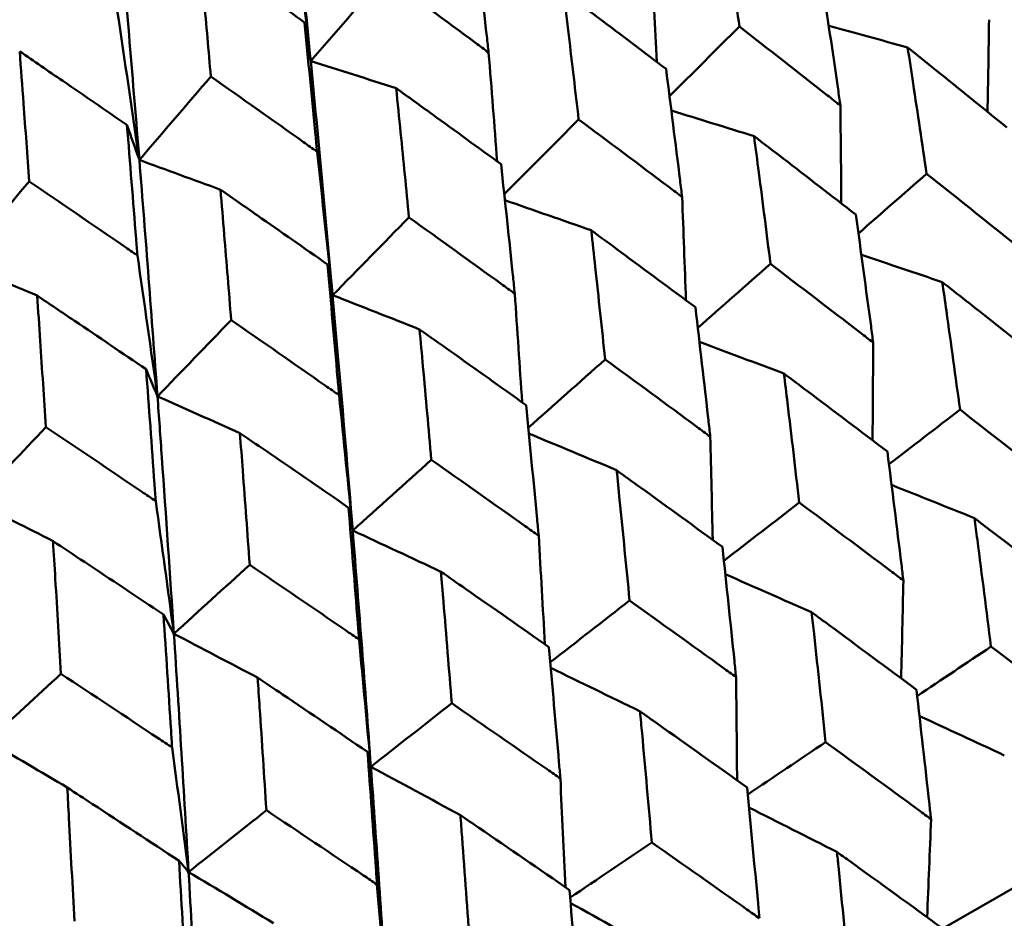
# Model space of a CAD drawing. Header units: millimetres. Extents: x 563 to 2732, y 83 to 2094.
# Tile 40 of 74: x 993.3 to 998.24, y 164.42 to 168.92. Entities that reach past the tile are written whole.
import ezdxf

# ---------------------------------------------------------------- set-up
doc = ezdxf.new("R2010")
doc.units = ezdxf.units.MM
doc.header["$LTSCALE"] = 10
doc.layers.add('Widoczne (ISO)', color=7, linetype='Continuous', lineweight=50)

msp = doc.modelspace()

# ---------------------------------------------------------------- linework, layer by layer
at = {"layer": 'Widoczne (ISO)'}
msp.add_line((998.312, 164.5892), (997.9284, 164.3677), dxfattribs=at)
msp.add_circle((1001.597, 132.9621), 50, dxfattribs=at)
for points in [[(994.7611, 168.7129), (994.723, 169.1027), (994.6832, 169.4915), (994.6418, 169.8793)], [(994.6723, 169.4722), (994.7027, 169.2189), (994.7323, 168.9657), (994.7611, 168.7129)], [(993.9026, 168.2172), (993.8709, 168.6107), (993.8378, 169.0034), (993.8032, 169.3952)], [(996.4689, 169.2261), (996.4779, 169.0534), (996.4865, 168.8808), (996.4948, 168.7084)], [(994.7611, 168.7129), (994.8846, 168.8545), (995.0081, 168.9962), (995.1316, 169.1379)], [(993.792, 168.964), (993.8296, 168.7148), (993.8665, 168.4658), (993.9026, 168.2172)], [(998.16, 168.9196), (998.1577, 168.7657), (998.1552, 168.6118), (998.1523, 168.458)], [(994.7611, 168.7129), (994.7508, 168.7773), (994.7404, 168.8417), (994.7299, 168.9061)], [(996.5588, 168.5367), (996.6756, 168.6529), (996.7923, 168.7692), (996.9091, 168.8854)], [(997.7519, 168.7808), (997.6202, 168.817), (997.4885, 168.8531), (997.3568, 168.8891)], [(995.6527, 168.7549), (995.6673, 168.5731), (995.6816, 168.3914), (995.6954, 168.2099)], [(994.871, 167.5399), (994.836, 167.9318), (994.7994, 168.3228), (994.7611, 168.7129)], [(995.1896, 168.5764), (995.0467, 168.6221), (994.9039, 168.6676), (994.7611, 168.7129)], [(993.9026, 168.2172), (994.022, 168.3565), (994.1414, 168.4958), (994.2608, 168.6352)], [(997.4151, 168.4896), (997.4169, 168.3262), (997.4184, 168.1629), (997.4195, 167.9998)], [(995.731, 168.0456), (995.8551, 168.1705), (995.9793, 168.2954), (996.1035, 168.4203)], [(996.9825, 168.3365), (996.8443, 168.3793), (996.7061, 168.4219), (996.568, 168.4644)], [(993.9026, 168.2172), (993.8819, 168.2756), (993.8612, 168.3341), (993.8404, 168.3925)], [(994.7929, 168.2585), (994.8196, 168.0187), (994.8457, 167.7792), (994.871, 167.5399)], [(993.9934, 167.0332), (993.9646, 167.4286), (993.9343, 167.8233), (993.9026, 168.2172)], [(994.3093, 168.0682), (994.1737, 168.118), (994.0381, 168.1677), (993.9026, 168.2172)], [(997.5053, 167.8494), (997.6192, 167.9489), (997.7332, 168.0485), (997.8471, 168.1481)], [(993.0066, 167.6999), (993.1213, 167.8365), (993.236, 167.9731), (993.3507, 168.1098)], [(996.6219, 168.0316), (996.6287, 167.8591), (996.635, 167.6867), (996.6411, 167.5144)], [(996.1663, 167.8653), (996.0223, 167.9155), (995.8782, 167.9656), (995.7342, 168.0154)], [(994.871, 167.5399), (994.9985, 167.6698), (995.126, 167.7997), (995.2535, 167.9296)], [(993.893, 167.7389), (993.9271, 167.5034), (993.9606, 167.2682), (993.9934, 167.0332)], [(997.9256, 167.6054), (997.7904, 167.6512), (997.6552, 167.6968), (997.5201, 167.7422)], [(993.3905, 167.5377), (993.2625, 167.592), (993.1345, 167.646), (993.0066, 167.6999)], [(994.871, 167.5399), (994.8625, 167.5913), (994.8539, 167.6426), (994.8453, 167.6939)], [(996.7006, 167.3758), (996.822, 167.4827), (996.9434, 167.5895), (997.0647, 167.6964)], [(995.3065, 167.3689), (995.1613, 167.4261), (995.0162, 167.4831), (994.871, 167.5399)], [(995.7835, 167.5476), (995.7962, 167.3661), (995.8085, 167.1847), (995.8204, 167.0035)], [(993.9934, 167.0332), (994.1165, 167.1605), (994.2395, 167.2878), (994.3626, 167.4152)], [(997.1324, 167.1474), (996.9912, 167.2005), (996.85, 167.2534), (996.7088, 167.3061)], [(997.5793, 167.3029), (997.5785, 167.1395), (997.5774, 166.9761), (997.576, 166.8129)], [(995.8513, 166.876), (995.9797, 166.9901), (996.1081, 167.1041), (996.2365, 167.2182)], [(993.9934, 167.0332), (993.9745, 167.0786), (993.9556, 167.1239), (993.9366, 167.1692)], [(994.9033, 167.0393), (994.9266, 166.8131), (994.9494, 166.5871), (994.9715, 166.3614)], [(994.4066, 166.8493), (994.2688, 166.9108), (994.1311, 166.9721), (993.9934, 167.0332)], [(997.6584, 166.6931), (997.7771, 166.7843), (997.8958, 166.8755), (998.0145, 166.9667)], [(993.0801, 166.5059), (993.1981, 166.6303), (993.3161, 166.7547), (993.4342, 166.8792)], [(996.294, 166.6634), (996.1474, 166.7248), (996.0008, 166.786), (995.8542, 166.8469)], [(996.7631, 166.8317), (996.7675, 166.6592), (996.7716, 166.4869), (996.7753, 166.3146)], [(994.9715, 166.3614), (995.1029, 166.4794), (995.2342, 166.5974), (995.3655, 166.7154)], [(998.0871, 166.4233), (997.9486, 166.4789), (997.81, 166.5344), (997.6715, 166.5896)], [(993.47, 166.3086), (993.34, 166.3746), (993.21, 166.4403), (993.0801, 166.5059)], [(993.9845, 166.5089), (994.0155, 166.2871), (994.0459, 166.0655), (994.0757, 165.8442)], [(996.8313, 166.2098), (996.9571, 166.307), (997.0829, 166.4043), (997.2088, 166.5015)], [(994.9715, 166.3614), (994.9646, 166.3996), (994.9576, 166.4377), (994.9507, 166.4758)], [(995.0626, 165.1783), (995.0338, 165.5735), (995.0034, 165.968), (994.9715, 166.3614)], [(995.4137, 166.1552), (995.2663, 166.2241), (995.1189, 166.2929), (994.9715, 166.3614)], [(995.9033, 166.3353), (995.914, 166.1539), (995.9243, 165.9727), (995.9343, 165.7916)], [(994.0757, 165.8442), (994.2022, 165.9594), (994.3288, 166.0746), (994.4554, 166.1899)], [(997.2709, 165.9521), (997.1268, 166.0158), (996.9826, 166.0793), (996.8385, 166.1425)], [(997.7306, 166.1113), (997.7272, 165.9477), (997.7234, 165.7842), (997.7194, 165.6209)], [(995.9613, 165.7014), (996.0938, 165.8045), (996.2262, 165.9076), (996.3587, 166.0107)], [(994.0757, 165.8442), (994.0583, 165.8763), (994.041, 165.9085), (994.0236, 165.9406)], [(994.1494, 164.6511), (994.1262, 165.0496), (994.1017, 165.4473), (994.0757, 165.8442)], [(994.495, 165.6247), (994.3552, 165.6981), (994.2154, 165.7713), (994.0757, 165.8442)], [(995.0033, 165.8157), (995.0236, 165.603), (995.0433, 165.3905), (995.0626, 165.1783)], [(997.7994, 165.5322), (997.9228, 165.6148), (998.0461, 165.6974), (998.1695, 165.7801)], [(996.4111, 165.4557), (996.262, 165.5285), (996.1129, 165.6011), (995.9638, 165.6734)], [(993.1459, 165.3074), (993.2671, 165.4195), (993.3883, 165.5317), (993.5095, 165.6438)], [(996.8922, 165.6273), (996.8943, 165.4547), (996.8961, 165.2824), (996.8975, 165.1102)], [(995.0626, 165.1783), (995.1976, 165.2843), (995.3326, 165.3903), (995.4677, 165.4963)], [(998.2363, 165.2355), (998.0945, 165.3013), (997.9527, 165.3669), (997.811, 165.4322)], [(993.5415, 165.0742), (993.4096, 165.1522), (993.2777, 165.2299), (993.1459, 165.3074)], [(994.0668, 165.275), (994.0948, 165.0667), (994.1223, 164.8587), (994.1494, 164.6511)], [(996.9508, 165.0395), (997.0809, 165.1269), (997.211, 165.2144), (997.3412, 165.3018)], [(995.0626, 165.1783), (995.057, 165.2031), (995.0515, 165.228), (995.0459, 165.2528)], [(995.1442, 163.9915), (995.1186, 164.3878), (995.0914, 164.7835), (995.0626, 165.1783)], [(995.5112, 164.9361), (995.3616, 165.0171), (995.2121, 165.0978), (995.0626, 165.1783)], [(996.0119, 165.119), (996.0207, 164.9376), (996.0291, 164.7564), (996.0371, 164.5754)], [(997.3979, 164.7515), (997.2509, 164.8261), (997.104, 164.9004), (996.9571, 164.9745)], [(994.1494, 164.6511), (994.2793, 164.7541), (994.4092, 164.8572), (994.5392, 164.9602)], [(997.8692, 164.9158), (997.863, 164.752), (997.8565, 164.5883), (997.8497, 164.4248)], [(996.0611, 164.5229), (996.1974, 164.6149), (996.3338, 164.7069), (996.4702, 164.799)], [(994.1494, 164.6511), (994.1334, 164.6699), (994.1174, 164.6887), (994.1014, 164.7075)], [(994.2146, 163.4547), (994.1942, 163.8542), (994.1725, 164.253), (994.1494, 164.6511)], [(994.5746, 164.3954), (994.4328, 164.4809), (994.2911, 164.5661), (994.1494, 164.6511)], [(995.0932, 164.5886), (995.1107, 164.3893), (995.1277, 164.1902), (995.1442, 163.9915)], [(996.5176, 164.2432), (996.3661, 164.3277), (996.2147, 164.4119), (996.0632, 164.4958)]]:
    msp.add_open_spline(points, degree=3, dxfattribs=at)
for points, knots in [([(996.8211, 169.5184), (996.8314, 169.4462), (996.8416, 169.3739), (996.8711, 169.163), (996.8902, 169.0243), (996.9091, 168.8854)], [0.03825175, 0.03825175, 0.03825175, 0.03825175, 0.06160817, 0.06160817, 0.10638617, 0.10638617, 0.10638617, 0.10638617]), ([(995.6527, 168.7549), (995.6496, 168.7822), (995.6465, 168.8094), (995.6221, 169.0233), (995.6005, 169.2098), (995.5784, 169.3959)], [0.07597559, 0.07597559, 0.07597559, 0.07597559, 0.08464777, 0.08464777, 0.14401425, 0.14401425, 0.14401425, 0.14401425]), ([(994.7299, 168.9061), (994.625, 168.981), (994.5199, 169.0558), (994.3442, 169.1804), (994.2736, 169.2303), (994.2031, 169.2802)], [0.02104899, 0.02104899, 0.02104899, 0.02104899, 0.0615671, 0.0615671, 0.08866561, 0.08866561, 0.08866561, 0.08866561]), ([(994.2031, 169.2802), (994.2109, 169.1942), (994.2187, 169.1081), (994.2381, 168.8931), (994.2495, 168.7642), (994.2608, 168.6352)], [0.03448054, 0.03448054, 0.03448054, 0.03448054, 0.06157222, 0.06157222, 0.10209717, 0.10209717, 0.10209717, 0.10209717]), ([(995.1316, 169.1379), (995.2835, 169.0268), (995.4351, 168.9155), (995.6084, 168.7876), (995.6306, 168.7712), (995.6527, 168.7549)], [0.02530969, 0.02530969, 0.02530969, 0.02530969, 0.08465152, 0.08465152, 0.09334823, 0.09334823, 0.09334823, 0.09334823]), ([(997.4151, 168.4896), (997.4112, 168.5168), (997.4073, 168.544), (997.3766, 168.7557), (997.3495, 168.9398), (997.3219, 169.1237)], [0.07138254, 0.07138254, 0.07138254, 0.07138254, 0.08018544, 0.08018544, 0.13983561, 0.13983561, 0.13983561, 0.13983561]), ([(996.5413, 168.6731), (996.4292, 168.7582), (996.3169, 168.8431), (996.1456, 168.9721), (996.0868, 169.0163), (996.0279, 169.0604)], [0.01681985, 0.01681985, 0.01681985, 0.01681985, 0.06159108, 0.06159108, 0.08495433, 0.08495433, 0.08495433, 0.08495433]), ([(996.0279, 169.0604), (996.0368, 168.9874), (996.0455, 168.9143), (996.0708, 168.701), (996.0873, 168.5607), (996.1035, 168.4203)], [0.03825175, 0.03825175, 0.03825175, 0.03825175, 0.06160817, 0.06160817, 0.10638617, 0.10638617, 0.10638617, 0.10638617]), ([(994.7929, 168.2585), (994.7903, 168.2861), (994.7877, 168.3136), (994.7671, 168.5297), (994.7487, 168.718), (994.7299, 168.9061)], [0.07597559, 0.07597559, 0.07597559, 0.07597559, 0.08464777, 0.08464777, 0.14401425, 0.14401425, 0.14401425, 0.14401425]), ([(996.9091, 168.8854), (997.0565, 168.7708), (997.2035, 168.6558), (997.3718, 168.5237), (997.3935, 168.5066), (997.4151, 168.4896)], [0.02053386, 0.02053386, 0.02053386, 0.02053386, 0.08016461, 0.08016461, 0.08898694, 0.08898694, 0.08898694, 0.08898694]), ([(998.2486, 168.3799), (998.1306, 168.4757), (998.0123, 168.5714), (997.8465, 168.7048), (997.7992, 168.7428), (997.7519, 168.7808)], [0.01259731, 0.01259731, 0.01259731, 0.01259731, 0.06159863, 0.06159863, 0.08110666, 0.08110666, 0.08110666, 0.08110666]), ([(997.7519, 168.7808), (997.7611, 168.7208), (997.7702, 168.6609), (997.8022, 168.4501), (997.8248, 168.2992), (997.8471, 168.1481)], [0.04208868, 0.04208868, 0.04208868, 0.04208868, 0.06158988, 0.06158988, 0.11059803, 0.11059803, 0.11059803, 0.11059803]), ([(993.8404, 168.3925), (993.7333, 168.4662), (993.6261, 168.5398), (993.4469, 168.6624), (993.3751, 168.7115), (993.3031, 168.7606)], [0.02104899, 0.02104899, 0.02104899, 0.02104899, 0.0615671, 0.0615671, 0.08866561, 0.08866561, 0.08866561, 0.08866561]), ([(993.3031, 168.7606), (993.3096, 168.6738), (993.3161, 168.5869), (993.332, 168.37), (993.3414, 168.2399), (993.3507, 168.1098)], [0.03448054, 0.03448054, 0.03448054, 0.03448054, 0.06157222, 0.06157222, 0.10209717, 0.10209717, 0.10209717, 0.10209717]), ([(996.6219, 168.0316), (996.6186, 168.0592), (996.6152, 168.0867), (996.5887, 168.3007), (996.5652, 168.487), (996.5413, 168.6731)], [0.07138254, 0.07138254, 0.07138254, 0.07138254, 0.08018544, 0.08018544, 0.13983561, 0.13983561, 0.13983561, 0.13983561]), ([(994.2608, 168.6352), (994.4159, 168.5259), (994.5707, 168.4164), (994.7477, 168.2907), (994.7703, 168.2746), (994.7929, 168.2585)], [0.02530969, 0.02530969, 0.02530969, 0.02530969, 0.08465152, 0.08465152, 0.09334823, 0.09334823, 0.09334823, 0.09334823]), ([(995.7147, 168.1959), (995.6, 168.2794), (995.4851, 168.3628), (995.3099, 168.4896), (995.2498, 168.533), (995.1896, 168.5764)], [0.01681985, 0.01681985, 0.01681985, 0.01681985, 0.06159108, 0.06159108, 0.08495433, 0.08495433, 0.08495433, 0.08495433]), ([(995.1896, 168.5764), (995.197, 168.5026), (995.2044, 168.4287), (995.2259, 168.2132), (995.2398, 168.0715), (995.2535, 167.9296)], [0.03825175, 0.03825175, 0.03825175, 0.03825175, 0.06160817, 0.06160817, 0.10638617, 0.10638617, 0.10638617, 0.10638617]), ([(996.1035, 168.4203), (996.2545, 168.3077), (996.4051, 168.1949), (996.5775, 168.0651), (996.5997, 168.0484), (996.6219, 168.0316)], [0.02053386, 0.02053386, 0.02053386, 0.02053386, 0.08016461, 0.08016461, 0.08898694, 0.08898694, 0.08898694, 0.08898694]), ([(993.893, 167.7389), (993.8908, 167.7667), (993.8886, 167.7945), (993.8714, 168.0125), (993.8561, 168.2026), (993.8404, 168.3925)], [0.07597559, 0.07597559, 0.07597559, 0.07597559, 0.08464777, 0.08464777, 0.14401425, 0.14401425, 0.14401425, 0.14401425]), ([(997.4924, 167.9433), (997.3712, 168.0373), (997.2498, 168.1311), (997.0796, 168.2621), (997.031, 168.2993), (996.9825, 168.3365)], [0.01259731, 0.01259731, 0.01259731, 0.01259731, 0.06159863, 0.06159863, 0.08110666, 0.08110666, 0.08110666, 0.08110666]), ([(996.9825, 168.3365), (996.9905, 168.2759), (996.9984, 168.2152), (997.026, 168.002), (997.0455, 167.8493), (997.0647, 167.6964)], [0.04208868, 0.04208868, 0.04208868, 0.04208868, 0.06158988, 0.06158988, 0.11059803, 0.11059803, 0.11059803, 0.11059803]), ([(995.7835, 167.5476), (995.7807, 167.5754), (995.7778, 167.6032), (995.7552, 167.8195), (995.7352, 168.0078), (995.7147, 168.1959)], [0.07138254, 0.07138254, 0.07138254, 0.07138254, 0.08018544, 0.08018544, 0.13983561, 0.13983561, 0.13983561, 0.13983561]), ([(997.8471, 168.1481), (997.9935, 168.0317), (998.1396, 167.915), (998.3063, 167.7812), (998.3275, 167.7642), (998.3487, 167.7471)], [0.01556037, 0.01556037, 0.01556037, 0.01556037, 0.07555527, 0.07555527, 0.08428623, 0.08428623, 0.08428623, 0.08428623]), ([(993.3507, 168.1098), (993.5087, 168.0022), (993.6664, 167.8944), (993.8469, 167.7706), (993.8699, 167.7547), (993.893, 167.7389)], [0.02530969, 0.02530969, 0.02530969, 0.02530969, 0.08465152, 0.08465152, 0.09334823, 0.09334823, 0.09334823, 0.09334823]), ([(994.8453, 167.6939), (994.7282, 167.7761), (994.6109, 167.8581), (994.4321, 167.9828), (994.3707, 168.0255), (994.3093, 168.0682)], [0.01681985, 0.01681985, 0.01681985, 0.01681985, 0.06159108, 0.06159108, 0.08495433, 0.08495433, 0.08495433, 0.08495433]), ([(994.3093, 168.0682), (994.3155, 167.9936), (994.3217, 167.9191), (994.3396, 167.7015), (994.3512, 167.5584), (994.3626, 167.4152)], [0.03825175, 0.03825175, 0.03825175, 0.03825175, 0.06160817, 0.06160817, 0.10638617, 0.10638617, 0.10638617, 0.10638617]), ([(995.2535, 167.9296), (995.4078, 167.8189), (995.5618, 167.708), (995.7381, 167.5805), (995.7608, 167.564), (995.7835, 167.5476)], [0.02053386, 0.02053386, 0.02053386, 0.02053386, 0.08016461, 0.08016461, 0.08898694, 0.08898694, 0.08898694, 0.08898694]), ([(997.5793, 167.3029), (997.5757, 167.33), (997.572, 167.3571), (997.5435, 167.5708), (997.5182, 167.7572), (997.4924, 167.9433)], [0.06686277, 0.06686277, 0.06686277, 0.06686277, 0.07557848, 0.07557848, 0.13558897, 0.13558897, 0.13558897, 0.13558897]), ([(996.6885, 167.4792), (996.5644, 167.5714), (996.44, 167.6636), (996.2657, 167.7922), (996.216, 167.8288), (996.1663, 167.8653)], [0.01259731, 0.01259731, 0.01259731, 0.01259731, 0.06159863, 0.06159863, 0.08110666, 0.08110666, 0.08110666, 0.08110666]), ([(996.1663, 167.8653), (996.1731, 167.804), (996.1799, 167.7427), (996.2035, 167.5271), (996.2201, 167.3727), (996.2365, 167.2182)], [0.04208868, 0.04208868, 0.04208868, 0.04208868, 0.06158988, 0.06158988, 0.11059803, 0.11059803, 0.11059803, 0.11059803]), ([(994.9033, 167.0393), (994.9008, 167.0674), (994.8984, 167.0955), (994.8795, 167.3139), (994.8626, 167.504), (994.8453, 167.6939)], [0.07138254, 0.07138254, 0.07138254, 0.07138254, 0.08018544, 0.08018544, 0.13983561, 0.13983561, 0.13983561, 0.13983561]), ([(997.0647, 167.6964), (997.2149, 167.5821), (997.3647, 167.4677), (997.5358, 167.3363), (997.5575, 167.3196), (997.5793, 167.3029)], [0.01556037, 0.01556037, 0.01556037, 0.01556037, 0.07555527, 0.07555527, 0.08428623, 0.08428623, 0.08428623, 0.08428623]), ([(998.4307, 167.207), (998.301, 167.31), (998.1708, 167.4128), (998.0021, 167.5454), (997.9639, 167.5754), (997.9256, 167.6054)], [0.00838421, 0.00838421, 0.00838421, 0.00838421, 0.06155515, 0.06155515, 0.07712864, 0.07712864, 0.07712864, 0.07712864]), ([(997.9256, 167.6054), (997.9325, 167.5573), (997.9393, 167.5091), (997.9692, 167.2964), (997.992, 167.1317), (998.0145, 166.9667)], [0.04598621, 0.04598621, 0.04598621, 0.04598621, 0.06155279, 0.06155279, 0.11473062, 0.11473062, 0.11473062, 0.11473062]), ([(993.9366, 167.1692), (993.8173, 167.2501), (993.6978, 167.3309), (993.5156, 167.4537), (993.4531, 167.4957), (993.3905, 167.5377)], [0.01681985, 0.01681985, 0.01681985, 0.01681985, 0.06159108, 0.06159108, 0.08495433, 0.08495433, 0.08495433, 0.08495433]), ([(993.3905, 167.5377), (993.3957, 167.4626), (993.4007, 167.3874), (993.4154, 167.1679), (993.4249, 167.0236), (993.4342, 166.8792)], [0.03825175, 0.03825175, 0.03825175, 0.03825175, 0.06160817, 0.06160817, 0.10638617, 0.10638617, 0.10638617, 0.10638617]), ([(994.9715, 166.3614), (994.9478, 166.6538), (994.9233, 166.9456), (994.889, 167.3379), (994.8801, 167.4389), (994.871, 167.5399)], [0.3692784, 0.3692784, 0.3692784, 0.3692784, 0.4608442, 0.4608442, 0.492629, 0.492629, 0.492629, 0.492629]), ([(996.7631, 166.8317), (996.76, 166.8591), (996.7569, 166.8865), (996.7324, 167.1025), (996.7107, 167.291), (996.6885, 167.4792)], [0.06686277, 0.06686277, 0.06686277, 0.06686277, 0.07557848, 0.07557848, 0.13558897, 0.13558897, 0.13558897, 0.13558897]), ([(994.3626, 167.4152), (994.52, 167.3063), (994.677, 167.1972), (994.8569, 167.0717), (994.8801, 167.0555), (994.9033, 167.0393)], [0.02053386, 0.02053386, 0.02053386, 0.02053386, 0.08016461, 0.08016461, 0.08898694, 0.08898694, 0.08898694, 0.08898694]), ([(995.8401, 166.9894), (995.7133, 167.0801), (995.5861, 167.1706), (995.4081, 167.297), (995.3573, 167.333), (995.3065, 167.3689)], [0.01259731, 0.01259731, 0.01259731, 0.01259731, 0.06159863, 0.06159863, 0.08110666, 0.08110666, 0.08110666, 0.08110666]), ([(995.3065, 167.3689), (995.3123, 167.307), (995.318, 167.245), (995.3378, 167.0273), (995.3518, 166.8714), (995.3655, 166.7154)], [0.04208868, 0.04208868, 0.04208868, 0.04208868, 0.06158988, 0.06158988, 0.11059803, 0.11059803, 0.11059803, 0.11059803]), ([(996.2365, 167.2182), (996.3901, 167.106), (996.5434, 166.9935), (996.7186, 166.8645), (996.7408, 166.8481), (996.7631, 166.8317)], [0.01556037, 0.01556037, 0.01556037, 0.01556037, 0.07555527, 0.07555527, 0.08428623, 0.08428623, 0.08428623, 0.08428623]), ([(993.9845, 166.5089), (993.9825, 166.5373), (993.9805, 166.5656), (993.9649, 166.7859), (993.9509, 166.9777), (993.9366, 167.1692)], [0.07138254, 0.07138254, 0.07138254, 0.07138254, 0.08018544, 0.08018544, 0.13983561, 0.13983561, 0.13983561, 0.13983561]), ([(997.6503, 166.7565), (997.5172, 166.8575), (997.3838, 166.9584), (997.2109, 167.0885), (997.1717, 167.118), (997.1324, 167.1474)], [0.00838421, 0.00838421, 0.00838421, 0.00838421, 0.06155515, 0.06155515, 0.07712864, 0.07712864, 0.07712864, 0.07712864]), ([(997.1324, 167.1474), (997.1383, 167.0988), (997.1442, 167.0501), (997.1699, 166.8349), (997.1895, 166.6683), (997.2088, 166.5015)], [0.04598621, 0.04598621, 0.04598621, 0.04598621, 0.06155279, 0.06155279, 0.11473062, 0.11473062, 0.11473062, 0.11473062]), ([(994.0757, 165.8442), (994.0564, 166.1391), (994.0363, 166.4335), (994.0082, 166.8294), (994.0009, 166.9313), (993.9934, 167.0332)], [0.3692784, 0.3692784, 0.3692784, 0.3692784, 0.4608442, 0.4608442, 0.492629, 0.492629, 0.492629, 0.492629]), ([(995.9033, 166.3353), (995.9007, 166.363), (995.8981, 166.3907), (995.8774, 166.6089), (995.859, 166.7992), (995.8401, 166.9894)], [0.06686277, 0.06686277, 0.06686277, 0.06686277, 0.07557848, 0.07557848, 0.13558897, 0.13558897, 0.13558897, 0.13558897]), ([(998.0145, 166.9667), (998.1639, 166.8507), (998.3129, 166.7346), (998.4823, 166.6019), (998.5031, 166.5856), (998.5238, 166.5693)], [0.01044349, 0.01044349, 0.01044349, 0.01044349, 0.07085106, 0.07085106, 0.07930241, 0.07930241, 0.07930241, 0.07930241]), ([(993.4342, 166.8792), (993.5943, 166.7718), (993.7542, 166.6644), (993.9373, 166.5408), (993.9609, 166.5249), (993.9845, 166.5089)], [0.02053386, 0.02053386, 0.02053386, 0.02053386, 0.08016461, 0.08016461, 0.08898694, 0.08898694, 0.08898694, 0.08898694]), ([(994.9507, 166.4758), (994.8213, 166.5651), (994.6916, 166.6542), (994.5101, 166.7786), (994.4583, 166.814), (994.4066, 166.8493)], [0.01259731, 0.01259731, 0.01259731, 0.01259731, 0.06159863, 0.06159863, 0.08110666, 0.08110666, 0.08110666, 0.08110666]), ([(994.4066, 166.8493), (994.4113, 166.7868), (994.416, 166.7243), (994.4325, 166.5046), (994.444, 166.3473), (994.4554, 166.1899)], [0.04208868, 0.04208868, 0.04208868, 0.04208868, 0.06158988, 0.06158988, 0.11059803, 0.11059803, 0.11059803, 0.11059803]), ([(997.7306, 166.1113), (997.7274, 166.1377), (997.7242, 166.1641), (997.6979, 166.3794), (997.6743, 166.5681), (997.6503, 166.7565)], [0.06241522, 0.06241522, 0.06241522, 0.06241522, 0.0708546, 0.0708546, 0.13127416, 0.13127416, 0.13127416, 0.13127416]), ([(995.3655, 166.7154), (995.5224, 166.605), (995.679, 166.4944), (995.8579, 166.3676), (995.8806, 166.3514), (995.9033, 166.3353)], [0.01556037, 0.01556037, 0.01556037, 0.01556037, 0.07555527, 0.07555527, 0.08428623, 0.08428623, 0.08428623, 0.08428623]), ([(996.8238, 166.2793), (996.6876, 166.3785), (996.5511, 166.4776), (996.3742, 166.6055), (996.3342, 166.6345), (996.294, 166.6634)], [0.00838421, 0.00838421, 0.00838421, 0.00838421, 0.06155515, 0.06155515, 0.07712864, 0.07712864, 0.07712864, 0.07712864]), ([(996.294, 166.6634), (996.299, 166.6142), (996.304, 166.565), (996.3258, 166.3476), (996.3424, 166.1793), (996.3587, 166.0107)], [0.04598621, 0.04598621, 0.04598621, 0.04598621, 0.06155279, 0.06155279, 0.11473062, 0.11473062, 0.11473062, 0.11473062]), ([(997.2088, 166.5015), (997.3618, 166.3877), (997.5145, 166.2736), (997.6881, 166.1433), (997.7093, 166.1273), (997.7306, 166.1113)], [0.01044349, 0.01044349, 0.01044349, 0.01044349, 0.07085106, 0.07085106, 0.07930241, 0.07930241, 0.07930241, 0.07930241]), ([(995.0033, 165.8157), (995.0012, 165.8437), (994.999, 165.8716), (994.9818, 166.0918), (994.9664, 166.2839), (994.9507, 166.4758)], [0.06686277, 0.06686277, 0.06686277, 0.06686277, 0.07557848, 0.07557848, 0.13558897, 0.13558897, 0.13558897, 0.13558897]), ([(998.0871, 166.4233), (998.0918, 166.3874), (998.0965, 166.3515), (998.1244, 166.1373), (998.1471, 165.9588), (998.1695, 165.7801)], [0.04993807, 0.04993807, 0.04993807, 0.04993807, 0.0614821, 0.0614821, 0.11877783, 0.11877783, 0.11877783, 0.11877783]), ([(998.5995, 166.0284), (998.4578, 166.1382), (998.3158, 166.2478), (998.1446, 166.3792), (998.1159, 166.4013), (998.0871, 166.4233)], [0.00418374, 0.00418374, 0.00418374, 0.00418374, 0.06147247, 0.06147247, 0.07302352, 0.07302352, 0.07302352, 0.07302352]), ([(994.0236, 165.9406), (993.8919, 166.0285), (993.76, 166.1163), (993.5753, 166.2389), (993.5227, 166.2737), (993.47, 166.3086)], [0.01259731, 0.01259731, 0.01259731, 0.01259731, 0.06159863, 0.06159863, 0.08110666, 0.08110666, 0.08110666, 0.08110666]), ([(993.47, 166.3086), (993.4739, 166.2456), (993.4777, 166.1826), (993.491, 165.9611), (993.5004, 165.8025), (993.5095, 165.6438)], [0.04208868, 0.04208868, 0.04208868, 0.04208868, 0.06158988, 0.06158988, 0.11059803, 0.11059803, 0.11059803, 0.11059803]), ([(996.8922, 165.6273), (996.8895, 165.6539), (996.8868, 165.6806), (996.8644, 165.8982), (996.8443, 166.0888), (996.8238, 166.2793)], [0.06241522, 0.06241522, 0.06241522, 0.06241522, 0.0708546, 0.0708546, 0.13127416, 0.13127416, 0.13127416, 0.13127416]), ([(994.4554, 166.1899), (994.6152, 166.0812), (994.7747, 165.9723), (994.957, 165.8475), (994.9802, 165.8316), (995.0033, 165.8157)], [0.01556037, 0.01556037, 0.01556037, 0.01556037, 0.07555527, 0.07555527, 0.08428623, 0.08428623, 0.08428623, 0.08428623]), ([(995.9545, 165.7774), (995.8155, 165.875), (995.6761, 165.9724), (995.4956, 166.0982), (995.4547, 166.1267), (995.4137, 166.1552)], [0.00838421, 0.00838421, 0.00838421, 0.00838421, 0.06155515, 0.06155515, 0.07712864, 0.07712864, 0.07712864, 0.07712864]), ([(995.4137, 166.1552), (995.4179, 166.1055), (995.4221, 166.0558), (995.4403, 165.8363), (995.4541, 165.6664), (995.4677, 165.4963)], [0.04598621, 0.04598621, 0.04598621, 0.04598621, 0.06155279, 0.06155279, 0.11473062, 0.11473062, 0.11473062, 0.11473062]), ([(996.3587, 166.0107), (996.5151, 165.8988), (996.6712, 165.7867), (996.8487, 165.6587), (996.8705, 165.643), (996.8922, 165.6273)], [0.01044349, 0.01044349, 0.01044349, 0.01044349, 0.07085106, 0.07085106, 0.07930241, 0.07930241, 0.07930241, 0.07930241]), ([(997.2709, 165.9521), (997.2749, 165.9158), (997.2789, 165.8795), (997.3027, 165.6629), (997.3221, 165.4825), (997.3412, 165.3018)], [0.04993807, 0.04993807, 0.04993807, 0.04993807, 0.0614821, 0.0614821, 0.11877783, 0.11877783, 0.11877783, 0.11877783]), ([(997.7957, 165.5643), (997.6506, 165.6721), (997.505, 165.7797), (997.3298, 165.9088), (997.3003, 165.9304), (997.2709, 165.9521)], [0.00418374, 0.00418374, 0.00418374, 0.00418374, 0.06147247, 0.06147247, 0.07302352, 0.07302352, 0.07302352, 0.07302352]), ([(994.0668, 165.275), (994.065, 165.3032), (994.0632, 165.3313), (994.0492, 165.5534), (994.0365, 165.7471), (994.0236, 165.9406)], [0.06686277, 0.06686277, 0.06686277, 0.06686277, 0.07557848, 0.07557848, 0.13558897, 0.13558897, 0.13558897, 0.13558897]), ([(996.0119, 165.119), (996.0097, 165.146), (996.0074, 165.1729), (995.9886, 165.3925), (995.9718, 165.5851), (995.9545, 165.7774)], [0.06241522, 0.06241522, 0.06241522, 0.06241522, 0.0708546, 0.0708546, 0.13127416, 0.13127416, 0.13127416, 0.13127416]), ([(998.1695, 165.7801), (998.3219, 165.6646), (998.4739, 165.5488), (998.6455, 165.4176), (998.6654, 165.4023), (998.6854, 165.387)], [0.00523804, 0.00523804, 0.00523804, 0.00523804, 0.06606705, 0.06606705, 0.07409033, 0.07409033, 0.07409033, 0.07409033]), ([(993.5095, 165.6438), (993.672, 165.5366), (993.8342, 165.4293), (994.0197, 165.3063), (994.0432, 165.2906), (994.0668, 165.275)], [0.01556037, 0.01556037, 0.01556037, 0.01556037, 0.07555527, 0.07555527, 0.08428623, 0.08428623, 0.08428623, 0.08428623]), ([(995.0459, 165.2528), (994.9042, 165.3489), (994.7622, 165.4448), (994.5784, 165.5687), (994.5367, 165.5967), (994.495, 165.6247)], [0.00838421, 0.00838421, 0.00838421, 0.00838421, 0.06155515, 0.06155515, 0.07712864, 0.07712864, 0.07712864, 0.07712864]), ([(994.495, 165.6247), (994.4985, 165.5746), (994.5019, 165.5245), (994.5168, 165.3032), (994.5281, 165.1318), (994.5392, 164.9602)], [0.04598621, 0.04598621, 0.04598621, 0.04598621, 0.06155279, 0.06155279, 0.11473062, 0.11473062, 0.11473062, 0.11473062]), ([(997.8692, 164.9158), (997.8664, 164.941), (997.8636, 164.9661), (997.8396, 165.1825), (997.8179, 165.3735), (997.7957, 165.5643)], [0.05804162, 0.05804162, 0.05804162, 0.05804162, 0.06605559, 0.06605559, 0.12689392, 0.12689392, 0.12689392, 0.12689392]), ([(995.4677, 165.4963), (995.6272, 165.3862), (995.7864, 165.2759), (995.9675, 165.15), (995.9897, 165.1345), (996.0119, 165.119)], [0.01044349, 0.01044349, 0.01044349, 0.01044349, 0.07085106, 0.07085106, 0.07930241, 0.07930241, 0.07930241, 0.07930241]), ([(996.4111, 165.4557), (996.4145, 165.419), (996.4179, 165.3824), (996.4379, 165.1636), (996.4542, 164.9814), (996.4702, 164.799)], [0.04993807, 0.04993807, 0.04993807, 0.04993807, 0.0614821, 0.0614821, 0.11877783, 0.11877783, 0.11877783, 0.11877783]), ([(996.9474, 165.0745), (996.799, 165.1805), (996.6503, 165.2862), (996.4713, 165.4131), (996.4412, 165.4344), (996.4111, 165.4557)], [0.00418374, 0.00418374, 0.00418374, 0.00418374, 0.06147247, 0.06147247, 0.07302352, 0.07302352, 0.07302352, 0.07302352]), ([(997.3412, 165.3018), (997.4971, 165.1884), (997.6527, 165.0747), (997.8283, 164.9458), (997.8488, 164.9308), (997.8692, 164.9158)], [0.00523804, 0.00523804, 0.00523804, 0.00523804, 0.06606705, 0.06606705, 0.07409033, 0.07409033, 0.07409033, 0.07409033]), ([(995.0932, 164.5886), (995.0914, 164.6158), (995.0895, 164.6429), (995.0741, 164.8645), (995.0602, 165.0587), (995.0459, 165.2528)], [0.06241522, 0.06241522, 0.06241522, 0.06241522, 0.0708546, 0.0708546, 0.13127416, 0.13127416, 0.13127416, 0.13127416]), ([(994.1014, 164.7075), (993.9573, 164.8022), (993.8131, 164.8968), (993.6262, 165.0189), (993.5839, 165.0466), (993.5415, 165.0742)], [0.00838421, 0.00838421, 0.00838421, 0.00838421, 0.06155515, 0.06155515, 0.07712864, 0.07712864, 0.07712864, 0.07712864]), ([(993.5415, 165.0742), (993.5443, 165.0237), (993.547, 164.9732), (993.559, 164.7502), (993.5681, 164.5775), (993.5769, 164.4047)], [0.04598621, 0.04598621, 0.04598621, 0.04598621, 0.06155279, 0.06155279, 0.11473062, 0.11473062, 0.11473062, 0.11473062]), ([(997.0095, 164.4194), (997.0071, 164.4448), (997.0048, 164.4703), (996.9845, 164.6889), (996.9662, 164.8818), (996.9474, 165.0745)], [0.05804162, 0.05804162, 0.05804162, 0.05804162, 0.06605559, 0.06605559, 0.12689392, 0.12689392, 0.12689392, 0.12689392]), ([(994.5392, 164.9602), (994.7015, 164.8517), (994.8636, 164.7431), (995.048, 164.6191), (995.0706, 164.6038), (995.0932, 164.5886)], [0.01044349, 0.01044349, 0.01044349, 0.01044349, 0.07085106, 0.07085106, 0.07930241, 0.07930241, 0.07930241, 0.07930241]), ([(995.5112, 164.9361), (995.514, 164.8991), (995.5168, 164.8621), (995.5333, 164.6414), (995.5468, 164.4575), (995.5599, 164.2735)], [0.04993807, 0.04993807, 0.04993807, 0.04993807, 0.0614821, 0.0614821, 0.11877783, 0.11877783, 0.11877783, 0.11877783]), ([(996.058, 164.561), (995.9067, 164.6653), (995.7551, 164.7693), (995.5725, 164.8942), (995.5418, 164.9152), (995.5112, 164.9361)], [0.00418374, 0.00418374, 0.00418374, 0.00418374, 0.06147247, 0.06147247, 0.07302352, 0.07302352, 0.07302352, 0.07302352]), ([(996.4702, 164.799), (996.6294, 164.6874), (996.7882, 164.5756), (996.9677, 164.4489), (996.9886, 164.4341), (997.0095, 164.4194)], [0.00523804, 0.00523804, 0.00523804, 0.00523804, 0.06606705, 0.06606705, 0.07409033, 0.07409033, 0.07409033, 0.07409033]), ([(997.9284, 164.3677), (997.7711, 164.482), (997.6135, 164.5961), (997.4362, 164.7238), (997.4171, 164.7377), (997.3979, 164.7515)], [0, 0, 0, 0, 0.06135239, 0.06135239, 0.06879633, 0.06879633, 0.06879633, 0.06879633]), ([(997.3979, 164.7515), (997.4002, 164.728), (997.4026, 164.7045), (997.4244, 164.487), (997.4434, 164.2928), (997.4619, 164.0984)], [0.05393723, 0.05393723, 0.05393723, 0.05393723, 0.06137399, 0.06137399, 0.12273355, 0.12273355, 0.12273355, 0.12273355]), ([(994.1397, 164.0381), (994.1382, 164.0655), (994.1367, 164.0928), (994.1243, 164.3161), (994.113, 164.5119), (994.1014, 164.7075)], [0.06241522, 0.06241522, 0.06241522, 0.06241522, 0.0708546, 0.0708546, 0.13127416, 0.13127416, 0.13127416, 0.13127416]), ([(996.1095, 163.8998), (996.1076, 163.9255), (996.1056, 163.9512), (996.0889, 164.1718), (996.0736, 164.3665), (996.058, 164.561)], [0.05804162, 0.05804162, 0.05804162, 0.05804162, 0.06605559, 0.06605559, 0.12689392, 0.12689392, 0.12689392, 0.12689392])]:
    msp.add_open_spline(points, degree=3, knots=knots, dxfattribs=at)

doc.saveas('drawing.dxf')
